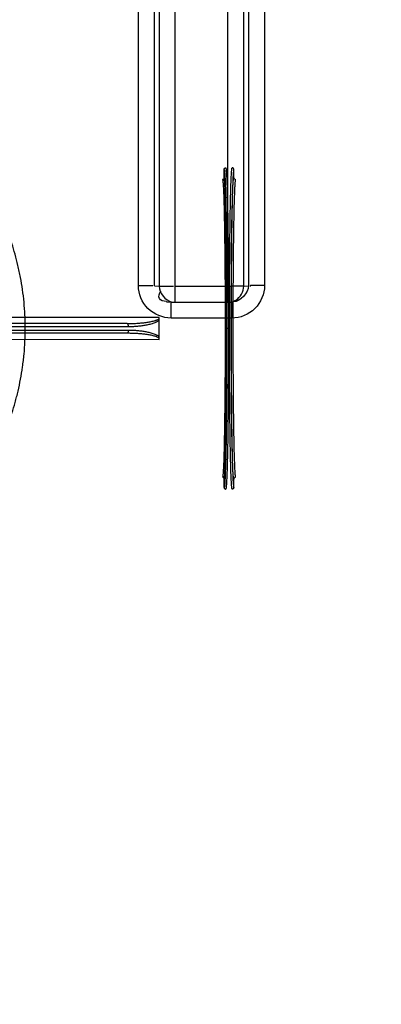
# Model space of a CAD drawing. Header units: millimetres. Extents: x 0 to 297, y 0 to 210.
# Tile 123 of 256: x 142.07 to 143.08, y 91.7 to 94.43. Entities that reach past the tile are written whole.
import ezdxf

# ---------------------------------------------------------------- set-up
doc = ezdxf.new("R2010")
doc.units = ezdxf.units.MM
doc.header["$LTSCALE"] = 16.335
doc.layers.get('0').update_dxf_attribs({"linetype": 'CONTINUOUS'})
doc.layers.add('01_GLOBAL', color=7, linetype='CONTINUOUS')
doc.layers.add('INTFCLR_144815', color=7, linetype='CONTINUOUS')

msp = doc.modelspace()

# ---------------------------------------------------------------- linework, layer by layer
at = {"color": 9, "linetype": 'Continuous'}
for p, q in [((142.404, 93.6953), (142.404, 95.58)), ((142.4487, 93.6949), (142.4487, 95.579)), ((142.4614, 95.5796), (142.4614, 93.6938)), ((142.506, 93.6498), (142.506, 95.5837)), ((142.6516, 93.6498), (142.6516, 95.5837)), ((142.6962, 93.6938), (142.6962, 95.5796)), ((142.7089, 95.579), (142.7089, 93.6949)), ((142.7536, 95.58), (142.7536, 93.6953)), ((142.4487, 93.6949), (142.4614, 93.6938)), ((142.506, 93.6933), (142.6516, 93.6933)), ((142.6962, 93.6938), (142.7089, 93.6949)), ((142.4947, 93.6053), (142.4948, 93.6498)), ((142.6629, 93.6053), (142.6628, 93.6498)), ((142.5788, 93.6053), (142.4947, 93.6053)), ((142.6629, 93.6053), (142.5788, 93.6053))]:
    msp.add_line(p, q, dxfattribs=at)
at = {"color": 7, "linetype": 'Continuous'}
for p, q in [((142.4948, 93.6498), (142.4907, 93.65)), ((142.4948, 93.6498), (142.6628, 93.6498)), ((142.6669, 93.65), (142.6628, 93.6498))]:
    msp.add_line(p, q, dxfattribs=at)
msp.add_circle((142.5788, 92.2083), 3.42, dxfattribs=at)
at = {"color": 9, "linetype": 'Continuous'}
for centre, radius, start, end in [((142.5788, 92.2083), 3.3762, 92.9675, 177.0325), ((142.5788, 92.2083), 3.3762, 2.9675, 87.0325), ((142.49, 95.2141), 1.5207, 270.2015, 270.435), ((142.6676, 95.2141), 1.5207, 269.565, 269.7941), ((142.4936, 93.7302), 0.0803, 260.8824, 264.1453), ((142.4949, 93.7421), 0.0923, 264.1297, 267.3759), ((142.6509, 93.695), 0.0462, 285.3408, 292.579), ((142.6509, 93.695), 0.0462, 292.5652, 299.8139), ((142.5788, 92.2083), 3.3762, 182.9675, 267.0325), ((142.5788, 92.2083), 3.3762, 272.9675, 357.0325)]:
    msp.add_arc(centre, radius, start, end, dxfattribs=at)
for points in [[(142.404, 93.6953), (142.4165, 93.6953), (142.454, 93.6952), (142.4415, 93.6949)], [(142.4614, 93.6938), (142.4614, 93.6749), (142.4786, 93.6537), (142.4971, 93.6498)], [(142.7089, 93.6949), (142.7089, 93.6744), (142.6873, 93.6519), (142.6669, 93.65)], [(142.6739, 93.6549), (142.6868, 93.6623), (142.6962, 93.6788), (142.6962, 93.6938)], [(142.7536, 93.6953), (142.7411, 93.6953), (142.7036, 93.6952), (142.7161, 93.6949)]]:
    msp.add_open_spline(points, degree=3, dxfattribs=at)
for points, knots in [([(142.4947, 93.6053), (142.4716, 93.6053), (142.4235, 93.6243), (142.404, 93.6723), (142.404, 93.6953)], [0, 0, 0, 0, 0.501179, 1, 1, 1, 1]), ([(142.4809, 93.6509), (142.4742, 93.652), (142.4559, 93.6555), (142.4622, 93.6744), (142.4667, 93.6798)], [0, 0, 0, 0, 0.491684, 1, 1, 1, 1]), ([(142.4614, 93.6938), (142.4626, 93.6937), (142.4739, 93.6935), (142.4852, 93.6933), (142.4953, 93.6934)], [0, 0, 0, 0, 0.107688, 1, 1, 1, 1]), ([(142.6962, 93.6938), (142.695, 93.6937), (142.6836, 93.6935), (142.6723, 93.6933), (142.6621, 93.6934)], [0, 0, 0, 0, 0.107674, 1, 1, 1, 1]), ([(142.7536, 93.6953), (142.7536, 93.6723), (142.734, 93.6243), (142.6859, 93.6053), (142.6629, 93.6053)], [0, 0, 0, 0, 0.499867, 1, 1, 1, 1])]:
    msp.add_open_spline(points, degree=3, knots=knots, dxfattribs=at)
at = {"layer": '01_GLOBAL', "color": 7, "linetype": 'Continuous'}
msp.add_circle((142.5788, 92.2083), 3.465, dxfattribs=at)
at = {"layer": 'INTFCLR_144815', "color": 6, "linetype": 'Continuous'}
for p, q in [((142.6416, 93.9933), (142.6416, 94.0172)), ((142.6686, 93.994), (142.6686, 94.0172)), ((142.4616, 93.5464), (142.4616, 93.6068)), ((142.6416, 93.136), (142.6416, 93.1599)), ((142.6686, 93.136), (142.6686, 93.1592))]:
    msp.add_line(p, q, dxfattribs=at)
at = {"layer": 'INTFCLR_144815', "color": 9, "linetype": 'Continuous'}
for p, q in [((142.3733, 93.5901), (141.857, 93.5901)), ((142.4616, 93.6068), (141.8624, 93.6067)), ((142.3733, 93.5631), (141.857, 93.5631)), ((142.3757, 93.5811), (141.8594, 93.5811)), ((141.8594, 93.5721), (142.3757, 93.5721)), ((142.6488, 93.5766), (142.6444, 93.5766)), ((142.6537, 93.5766), (142.6492, 93.5766)), ((141.8713, 93.5465), (142.4616, 93.5464))]:
    msp.add_line(p, q, dxfattribs=at)
at = {"layer": 'INTFCLR_144815', "color": 6, "linetype": 'Continuous'}
for centre, start, end in [((142.6731, 93.994), 180.0385, 270.9713), ((142.6731, 93.1592), 89.027, 179.9632)]:
    msp.add_arc(centre, 0.0045, start, end, dxfattribs=at)
for points, knots in [([(142.6416, 94.0172), (142.6416, 94.0176), (142.6417, 94.0186), (142.6423, 94.0197), (142.6432, 94.0207), (142.6444, 94.0214), (142.6454, 94.0217), (142.6461, 94.0217)], [0, 0, 0, 0, 0.19742, 0.392801, 0.556168, 0.740273, 1, 1, 1, 1]), ([(142.6686, 94.0172), (142.6686, 94.0176), (142.6684, 94.0186), (142.6678, 94.0197), (142.6669, 94.0207), (142.6657, 94.0214), (142.6647, 94.0217), (142.6641, 94.0217)], [0, 0, 0, 0, 0.19775, 0.393364, 0.55634, 0.740481, 1, 1, 1, 1]), ([(142.6416, 93.9933), (142.6416, 93.9929), (142.6414, 93.9919), (142.6408, 93.9907), (142.6398, 93.9897), (142.6385, 93.989), (142.6376, 93.9888), (142.6371, 93.9888)], [0, 0, 0, 0, 0.195887, 0.404435, 0.594677, 0.803719, 1, 1, 1, 1]), ([(142.6416, 93.1599), (142.6416, 93.1603), (142.6414, 93.1612), (142.6408, 93.1625), (142.6398, 93.1635), (142.6385, 93.1642), (142.6376, 93.1643), (142.6371, 93.1644)], [0, 0, 0, 0, 0.195887, 0.404435, 0.594677, 0.803719, 1, 1, 1, 1]), ([(142.6416, 93.136), (142.6416, 93.1356), (142.6417, 93.1346), (142.6423, 93.1334), (142.6432, 93.1325), (142.6444, 93.1317), (142.6454, 93.1315), (142.6461, 93.1315)], [0, 0, 0, 0, 0.19742, 0.392801, 0.556168, 0.740273, 1, 1, 1, 1]), ([(142.6686, 93.136), (142.6686, 93.1356), (142.6684, 93.1346), (142.6678, 93.1334), (142.6669, 93.1325), (142.6657, 93.1317), (142.6647, 93.1315), (142.6641, 93.1315)], [0, 0, 0, 0, 0.19775, 0.393364, 0.55634, 0.740481, 1, 1, 1, 1])]:
    msp.add_open_spline(points, degree=3, knots=knots, dxfattribs=at)
at = {"layer": 'INTFCLR_144815', "color": 9, "linetype": 'Continuous'}
for points, knots in [([(142.6416, 94.0172), (142.6417, 94.0172), (142.642, 94.0164), (142.6423, 94.0151), (142.6427, 94.0126), (142.643, 94.0091), (142.6434, 94.0045), (142.6439, 93.9963), (142.6445, 93.9835), (142.6452, 93.9652), (142.6458, 93.9432), (142.6464, 93.9176), (142.647, 93.8886), (142.6475, 93.8566), (142.648, 93.8219), (142.6483, 93.7848), (142.6487, 93.7456), (142.6489, 93.7048), (142.6491, 93.6628), (142.6492, 93.6199), (142.6492, 93.5911), (142.6492, 93.5766)], [0, 0, 0, 0, 0.001259, 0.00434, 0.010012, 0.018078, 0.028526, 0.041336, 0.073919, 0.115517, 0.165729, 0.224069, 0.289968, 0.362786, 0.441812, 0.526279, 0.615361, 0.708192, 0.803867, 0.901453, 1, 1, 1, 1]), ([(142.6461, 94.0217), (142.6462, 94.0217), (142.6465, 94.0209), (142.6468, 94.0196), (142.6472, 94.017), (142.6475, 94.0135), (142.6479, 94.0088), (142.6484, 94.0006), (142.649, 93.9877), (142.6497, 93.9692), (142.6503, 93.9469), (142.6509, 93.921), (142.6515, 93.8918), (142.652, 93.8595), (142.6525, 93.8244), (142.6528, 93.7869), (142.6532, 93.7473), (142.6534, 93.7061), (142.6536, 93.6637), (142.6537, 93.6203), (142.6537, 93.5912), (142.6537, 93.5766)], [0, 0, 0, 0, 0.001256, 0.004331, 0.010002, 0.018066, 0.028514, 0.041324, 0.073906, 0.115504, 0.165717, 0.224057, 0.289957, 0.362776, 0.441804, 0.526271, 0.615355, 0.708188, 0.803864, 0.901452, 1, 1, 1, 1]), ([(142.6641, 93.1315), (142.6639, 93.1315), (142.6636, 93.1321), (142.6633, 93.1333), (142.663, 93.1357), (142.6626, 93.139), (142.6623, 93.1435), (142.6617, 93.1516), (142.6611, 93.1644), (142.6604, 93.1827), (142.6598, 93.2048), (142.6592, 93.2307), (142.6586, 93.2599), (142.6581, 93.2923), (142.6577, 93.3275), (142.6573, 93.3652), (142.6569, 93.4049), (142.6567, 93.4463), (142.6565, 93.489), (142.6564, 93.5326), (142.6563, 93.5766), (142.6564, 93.6206), (142.6565, 93.6642), (142.6567, 93.7069), (142.6569, 93.7483), (142.6573, 93.788), (142.6577, 93.8257), (142.6581, 93.8609), (142.6586, 93.8932), (142.6592, 93.9225), (142.6598, 93.9483), (142.6604, 93.9705), (142.6611, 93.9888), (142.6617, 94.0016), (142.6623, 94.0097), (142.6626, 94.0142), (142.663, 94.0175), (142.6633, 94.0199), (142.6636, 94.021), (142.6639, 94.0217), (142.6641, 94.0217)], [0, 0, 0, 0, 0.000532, 0.001788, 0.004429, 0.008281, 0.01334, 0.019596, 0.035639, 0.056257, 0.081248, 0.110367, 0.143328, 0.179806, 0.219441, 0.261843, 0.306593, 0.353251, 0.401356, 0.450433, 0.5, 0.549567, 0.598644, 0.646749, 0.693407, 0.738157, 0.780559, 0.820194, 0.856672, 0.889632, 0.918752, 0.943743, 0.964361, 0.980404, 0.98666, 0.991719, 0.995571, 0.998212, 0.999468, 1, 1, 1, 1]), ([(142.6686, 94.0172), (142.6684, 94.0172), (142.6681, 94.0165), (142.6678, 94.0154), (142.6675, 94.0131), (142.6671, 94.0097), (142.6668, 94.0053), (142.6662, 93.9973), (142.6656, 93.9847), (142.6649, 93.9665), (142.6643, 93.9446), (142.6637, 93.919), (142.6631, 93.89), (142.6626, 93.858), (142.6622, 93.8232), (142.6618, 93.7859), (142.6614, 93.7466), (142.6612, 93.7056), (142.661, 93.6633), (142.6609, 93.6202), (142.6608, 93.5766), (142.6609, 93.533), (142.661, 93.4899), (142.6612, 93.4476), (142.6614, 93.4066), (142.6618, 93.3673), (142.6622, 93.33), (142.6626, 93.2952), (142.6631, 93.2631), (142.6637, 93.2342), (142.6643, 93.2086), (142.6649, 93.1866), (142.6656, 93.1685), (142.6662, 93.1559), (142.6668, 93.1479), (142.6671, 93.1435), (142.6675, 93.1401), (142.6678, 93.1378), (142.6681, 93.1366), (142.6684, 93.136), (142.6686, 93.136)], [0, 0, 0, 0, 0.000533, 0.001793, 0.004434, 0.008287, 0.013346, 0.019602, 0.035646, 0.056263, 0.081254, 0.110373, 0.143334, 0.179811, 0.219445, 0.261846, 0.306596, 0.353253, 0.401357, 0.450434, 0.5, 0.549566, 0.598643, 0.646747, 0.693404, 0.738154, 0.780555, 0.820189, 0.856666, 0.889627, 0.918746, 0.943737, 0.964355, 0.980398, 0.986654, 0.991714, 0.995566, 0.998207, 0.999467, 1, 1, 1, 1]), ([(141.9813, 93.1805), (141.9826, 93.1828), (141.9858, 93.1885), (141.9901, 93.1963), (141.9937, 93.2029), (141.996, 93.2073), (142, 93.2148), (142.0065, 93.2273), (142.0154, 93.2456), (142.0232, 93.2625), (142.0287, 93.2753), (142.0319, 93.2831), (142.037, 93.2955), (142.0445, 93.3151), (142.0539, 93.3426), (142.0604, 93.3642), (142.0645, 93.3793), (142.0672, 93.3898), (142.0718, 93.4085), (142.0776, 93.436), (142.0818, 93.4613), (142.0841, 93.4786), (142.0856, 93.4904), (142.0878, 93.5111), (142.0899, 93.541), (142.0906, 93.5711), (142.0903, 93.5922), (142.0899, 93.6043), (142.0892, 93.6224), (142.0872, 93.6491), (142.0831, 93.684), (142.0784, 93.7124), (142.0744, 93.732), (142.0721, 93.7429), (142.0684, 93.7588), (142.0625, 93.7818), (142.0537, 93.811), (142.0458, 93.8342), (142.04, 93.8497), (142.0367, 93.8582), (142.0319, 93.8702), (142.0248, 93.887), (142.0153, 93.9078), (142.0083, 93.9222), (142.0038, 93.931), (142.0011, 93.9363), (141.9968, 93.9445), (141.9913, 93.9547), (141.9858, 93.9647), (141.9826, 93.9704), (141.9813, 93.9727)], [0, 0, 0, 0, 0.009707, 0.023619, 0.032101, 0.036716, 0.041545, 0.062933, 0.087476, 0.115052, 0.12997, 0.137695, 0.145555, 0.178339, 0.213254, 0.250348, 0.259964, 0.269664, 0.289299, 0.32953, 0.371122, 0.381748, 0.392466, 0.413978, 0.457141, 0.500572, 0.522421, 0.533385, 0.544368, 0.587657, 0.629911, 0.671244, 0.69159, 0.701686, 0.711698, 0.750437, 0.787192, 0.822036, 0.838746, 0.84692, 0.854938, 0.885253, 0.912764, 0.937398, 0.943088, 0.948578, 0.958854, 0.976544, 0.990324, 1, 1, 1, 1]), ([(142.6371, 93.9888), (142.6373, 93.9888), (142.6376, 93.9881), (142.6379, 93.9869), (142.6382, 93.9845), (142.6385, 93.9813), (142.6389, 93.977), (142.6394, 93.9693), (142.6399, 93.9574), (142.6406, 93.9403), (142.6412, 93.9196), (142.6418, 93.8956), (142.6423, 93.8686), (142.6428, 93.8386), (142.6432, 93.8061), (142.6436, 93.7714), (142.6439, 93.7348), (142.6441, 93.6966), (142.6443, 93.6572), (142.6444, 93.6171), (142.6444, 93.5901), (142.6444, 93.5766)], [0, 0, 0, 0, 0.00126, 0.004338, 0.010006, 0.018067, 0.028512, 0.041318, 0.073894, 0.115487, 0.165696, 0.224033, 0.289932, 0.362751, 0.44178, 0.52625, 0.615337, 0.708173, 0.803854, 0.901447, 1, 1, 1, 1]), ([(142.6488, 93.5766), (142.6488, 93.5903), (142.6488, 93.6176), (142.6487, 93.6581), (142.6485, 93.6979), (142.6483, 93.7365), (142.648, 93.7735), (142.6476, 93.8086), (142.6472, 93.8415), (142.6467, 93.8717), (142.6462, 93.8991), (142.6456, 93.9234), (142.645, 93.9442), (142.6444, 93.9615), (142.6438, 93.9736), (142.6433, 93.9813), (142.643, 93.9857), (142.6426, 93.989), (142.6423, 93.9914), (142.642, 93.9926), (142.6417, 93.9933), (142.6416, 93.9933)], [0, 0, 0, 0, 0.098555, 0.196149, 0.291831, 0.384668, 0.473757, 0.558228, 0.637258, 0.710077, 0.775977, 0.834315, 0.884525, 0.926118, 0.958694, 0.9715, 0.981944, 0.990005, 0.995671, 0.998743, 1, 1, 1, 1]), ([(142.6686, 93.1592), (142.6684, 93.1592), (142.6681, 93.1598), (142.6679, 93.1609), (142.6675, 93.1631), (142.6672, 93.1663), (142.6669, 93.1705), (142.6664, 93.1781), (142.6658, 93.1901), (142.6651, 93.2072), (142.6645, 93.228), (142.664, 93.2523), (142.6634, 93.2797), (142.6629, 93.3101), (142.6625, 93.3431), (142.6621, 93.3784), (142.6618, 93.4156), (142.6616, 93.4545), (142.6614, 93.4945), (142.6613, 93.5353), (142.6613, 93.5766), (142.6613, 93.6178), (142.6614, 93.6587), (142.6616, 93.6987), (142.6618, 93.7376), (142.6621, 93.7748), (142.6625, 93.8101), (142.6629, 93.8431), (142.6634, 93.8735), (142.664, 93.9009), (142.6645, 93.9251), (142.6651, 93.9459), (142.6658, 93.9631), (142.6664, 93.9751), (142.6669, 93.9827), (142.6672, 93.9869), (142.6675, 93.9901), (142.6679, 93.9923), (142.6681, 93.9934), (142.6684, 93.994), (142.6686, 93.994)], [0, 0, 0, 0, 0.000541, 0.001807, 0.004459, 0.00832, 0.013389, 0.019653, 0.035709, 0.056337, 0.081334, 0.110456, 0.143416, 0.17989, 0.219519, 0.261911, 0.306651, 0.353296, 0.401386, 0.450449, 0.5, 0.549551, 0.598614, 0.646704, 0.693349, 0.738089, 0.780481, 0.82011, 0.856584, 0.889544, 0.918666, 0.943663, 0.964291, 0.980347, 0.986611, 0.99168, 0.995541, 0.998193, 0.999459, 1, 1, 1, 1]), ([(142.6731, 93.9895), (142.673, 93.9895), (142.6727, 93.9889), (142.6725, 93.9878), (142.6721, 93.9856), (142.6718, 93.9825), (142.6714, 93.9783), (142.6709, 93.9708), (142.6704, 93.9589), (142.6697, 93.942), (142.6691, 93.9214), (142.6685, 93.8974), (142.668, 93.8703), (142.6675, 93.8402), (142.6671, 93.8076), (142.6667, 93.7727), (142.6664, 93.7358), (142.6662, 93.6974), (142.666, 93.6578), (142.6659, 93.6174), (142.6658, 93.5766), (142.6659, 93.5358), (142.666, 93.4954), (142.6662, 93.4558), (142.6664, 93.4174), (142.6667, 93.3805), (142.6671, 93.3456), (142.6675, 93.313), (142.668, 93.2829), (142.6685, 93.2558), (142.6691, 93.2318), (142.6697, 93.2112), (142.6704, 93.1943), (142.6709, 93.1824), (142.6714, 93.1749), (142.6718, 93.1707), (142.6721, 93.1676), (142.6725, 93.1654), (142.6727, 93.1643), (142.673, 93.1637), (142.6731, 93.1637)], [0, 0, 0, 0, 0.000543, 0.001812, 0.004464, 0.008327, 0.013395, 0.01966, 0.035716, 0.056344, 0.081341, 0.110463, 0.143422, 0.179896, 0.219524, 0.261916, 0.306654, 0.353298, 0.401388, 0.45045, 0.5, 0.54955, 0.598612, 0.646702, 0.693346, 0.738084, 0.780476, 0.820104, 0.856578, 0.889537, 0.918659, 0.943656, 0.964284, 0.98034, 0.986605, 0.991673, 0.995536, 0.998188, 0.999457, 1, 1, 1, 1]), ([(142.3733, 93.5901), (142.3771, 93.5901), (142.3848, 93.5902), (142.3964, 93.5906), (142.4079, 93.5914), (142.4175, 93.5923), (142.4251, 93.5933), (142.4307, 93.5941), (142.4364, 93.5951), (142.4419, 93.5963), (142.4465, 93.5974), (142.45, 93.5984), (142.4526, 93.5993), (142.4552, 93.6003), (142.4582, 93.6016), (142.4604, 93.6028), (142.4616, 93.6038)], [0, 0, 0, 0, 0.128441, 0.256537, 0.384363, 0.512002, 0.575792, 0.639391, 0.702578, 0.765324, 0.827601, 0.858564, 0.88922, 0.919291, 0.948708, 1, 1, 1, 1]), ([(142.3733, 93.5901), (142.3739, 93.5901), (142.3746, 93.5888), (142.375, 93.5874), (142.3753, 93.586), (142.3755, 93.5844), (142.3757, 93.5827), (142.3757, 93.5816), (142.3757, 93.5811)], [0, 0, 0, 0, 0.205422, 0.333168, 0.486158, 0.655271, 0.82965, 1, 1, 1, 1]), ([(142.4616, 93.5991), (142.4611, 93.5987), (142.4599, 93.5978), (142.4578, 93.5964), (142.4552, 93.5949), (142.4526, 93.5936), (142.449, 93.592), (142.4445, 93.5903), (142.4389, 93.5886), (142.4333, 93.5871), (142.4276, 93.5859), (142.42, 93.5844), (142.4104, 93.583), (142.3989, 93.5819), (142.3873, 93.5812), (142.3796, 93.5811), (142.3757, 93.5811)], [0, 0, 0, 0, 0.019655, 0.052511, 0.085388, 0.118402, 0.151382, 0.216949, 0.282323, 0.347697, 0.413175, 0.47861, 0.609046, 0.739256, 0.869507, 1, 1, 1, 1]), ([(142.3757, 93.5721), (142.3757, 93.5715), (142.3757, 93.5704), (142.3755, 93.5683), (142.3751, 93.566), (142.3745, 93.564), (142.3736, 93.5631), (142.3733, 93.5631)], [0, 0, 0, 0, 0.169524, 0.343014, 0.663283, 0.887126, 1, 1, 1, 1]), ([(142.4616, 93.5494), (142.461, 93.5498), (142.4597, 93.5507), (142.4576, 93.5519), (142.4551, 93.5529), (142.4517, 93.5542), (142.4473, 93.5556), (142.4418, 93.5569), (142.4363, 93.5581), (142.4288, 93.5594), (142.4193, 93.5607), (142.4079, 93.5618), (142.3964, 93.5626), (142.3848, 93.563), (142.3771, 93.5631), (142.3733, 93.5631)], [0, 0, 0, 0, 0.022619, 0.051519, 0.081324, 0.111743, 0.173138, 0.235248, 0.298009, 0.361358, 0.48861, 0.616, 0.743645, 0.871623, 1, 1, 1, 1]), ([(142.3757, 93.5721), (142.3796, 93.5721), (142.3873, 93.5719), (142.3988, 93.5713), (142.4104, 93.5701), (142.4218, 93.5685), (142.4313, 93.5665), (142.4389, 93.5646), (142.4444, 93.5629), (142.4499, 93.5608), (142.4543, 93.5588), (142.4577, 93.5568), (142.4599, 93.5554), (142.4611, 93.5545), (142.4616, 93.5541)], [0, 0, 0, 0, 0.130441, 0.260583, 0.390623, 0.520817, 0.651587, 0.717132, 0.782523, 0.847913, 0.913648, 0.946895, 0.980178, 1, 1, 1, 1]), ([(142.6444, 93.5766), (142.6444, 93.563), (142.6444, 93.5361), (142.6443, 93.4959), (142.6441, 93.4566), (142.6439, 93.4184), (142.6436, 93.3818), (142.6432, 93.3471), (142.6428, 93.3146), (142.6423, 93.2846), (142.6418, 93.2575), (142.6412, 93.2336), (142.6406, 93.2129), (142.6399, 93.1958), (142.6394, 93.1839), (142.6389, 93.1762), (142.6385, 93.1719), (142.6382, 93.1687), (142.6379, 93.1663), (142.6376, 93.1651), (142.6373, 93.1643), (142.6371, 93.1644)], [0, 0, 0, 0, 0.098553, 0.196146, 0.291827, 0.384663, 0.47375, 0.55822, 0.637249, 0.710068, 0.775967, 0.834304, 0.884513, 0.926106, 0.958682, 0.971488, 0.981933, 0.989994, 0.995662, 0.99874, 1, 1, 1, 1]), ([(142.6492, 93.5766), (142.6492, 93.5621), (142.6492, 93.5333), (142.6491, 93.4904), (142.6489, 93.4484), (142.6487, 93.4076), (142.6483, 93.3684), (142.648, 93.3313), (142.6475, 93.2966), (142.647, 93.2646), (142.6464, 93.2356), (142.6458, 93.21), (142.6452, 93.1879), (142.6445, 93.1697), (142.6439, 93.1569), (142.6434, 93.1487), (142.643, 93.1441), (142.6427, 93.1406), (142.6423, 93.1381), (142.642, 93.1368), (142.6417, 93.136), (142.6416, 93.136)], [0, 0, 0, 0, 0.098547, 0.196133, 0.291808, 0.384639, 0.473721, 0.558188, 0.637214, 0.710032, 0.775931, 0.834271, 0.884483, 0.926081, 0.958664, 0.971474, 0.981922, 0.989988, 0.99566, 0.998741, 1, 1, 1, 1]), ([(142.6416, 93.1599), (142.6417, 93.1599), (142.642, 93.1606), (142.6423, 93.1618), (142.6426, 93.1642), (142.643, 93.1675), (142.6433, 93.1719), (142.6438, 93.1796), (142.6444, 93.1917), (142.645, 93.209), (142.6456, 93.2298), (142.6462, 93.2541), (142.6467, 93.2814), (142.6472, 93.3117), (142.6476, 93.3446), (142.648, 93.3797), (142.6483, 93.4167), (142.6485, 93.4553), (142.6487, 93.4951), (142.6488, 93.5356), (142.6488, 93.5629), (142.6488, 93.5766)], [0, 0, 0, 0, 0.001257, 0.004329, 0.009995, 0.018056, 0.0285, 0.041306, 0.073882, 0.115475, 0.165685, 0.224023, 0.289923, 0.362742, 0.441772, 0.526243, 0.615332, 0.708169, 0.803851, 0.901445, 1, 1, 1, 1]), ([(142.6537, 93.5766), (142.6537, 93.562), (142.6537, 93.5328), (142.6536, 93.4895), (142.6534, 93.4471), (142.6532, 93.4058), (142.6528, 93.3663), (142.6525, 93.3288), (142.652, 93.2937), (142.6515, 93.2614), (142.6509, 93.2321), (142.6503, 93.2063), (142.6497, 93.184), (142.649, 93.1655), (142.6484, 93.1526), (142.6479, 93.1443), (142.6475, 93.1397), (142.6472, 93.1362), (142.6468, 93.1336), (142.6465, 93.1323), (142.6462, 93.1315), (142.6461, 93.1315)], [0, 0, 0, 0, 0.098548, 0.196136, 0.291812, 0.384645, 0.473729, 0.558196, 0.637224, 0.710043, 0.775943, 0.834283, 0.884495, 0.926094, 0.958676, 0.971485, 0.981934, 0.989998, 0.995669, 0.998744, 1, 1, 1, 1])]:
    msp.add_open_spline(points, degree=3, knots=knots, dxfattribs=at)

doc.saveas('drawing.dxf')
